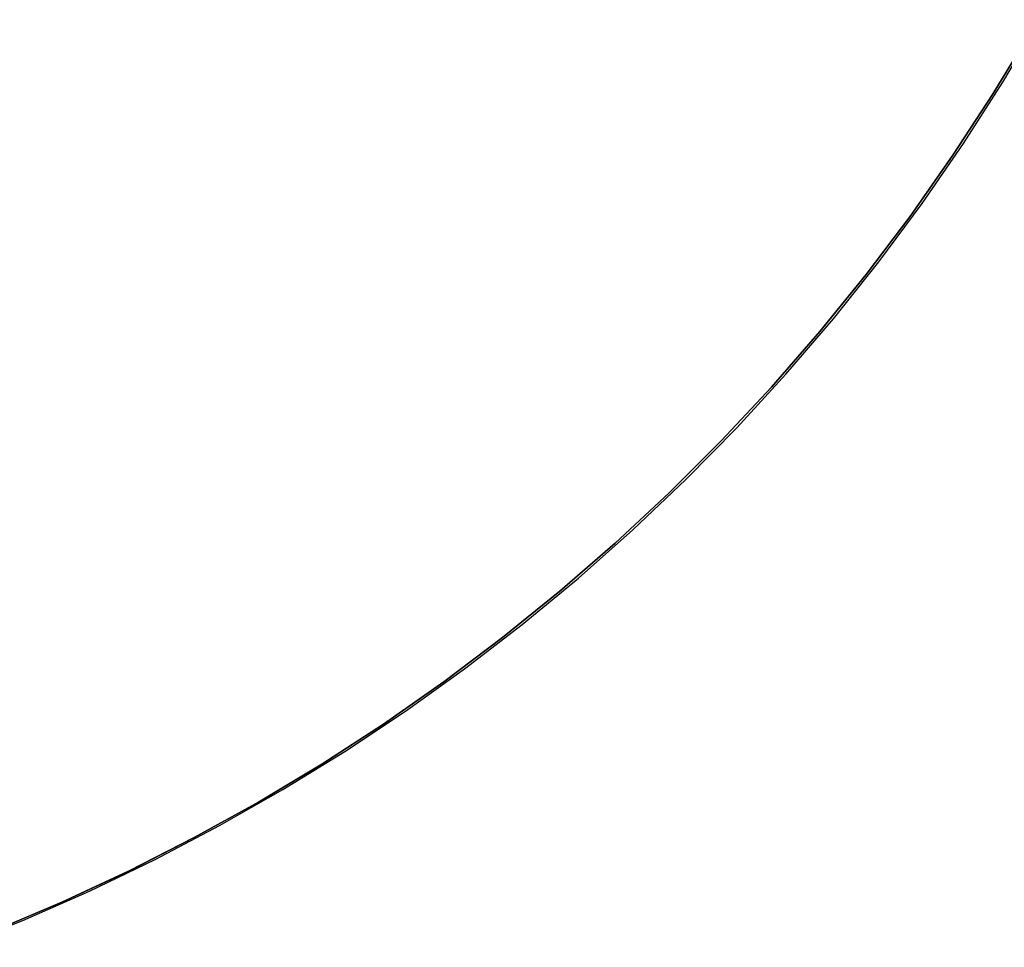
# Model space of a CAD drawing. Header units: millimetres. Extents: x -273 to 273, y -240 to 302.
# Tile 168 of 256: x 169.63 to 175.7, y -165.13 to -159.41. Entities that reach past the tile are written whole.
import ezdxf

# ---------------------------------------------------------------- set-up
doc = ezdxf.new("R2010")
doc.units = ezdxf.units.MM
doc.header["$MEASUREMENT"] = 0
doc.layers.add('IGES level 1', color=7, linetype='Continuous', true_color=0x3e413d)

msp = doc.modelspace()

# ---------------------------------------------------------------- linework, layer by layer
at = {"layer": 'IGES level 1'}
for p, q in [((175.6891, -159.7949, 416.6101), (175.9179, -159.4088, 416.6101)), ((175.63, -159.8647, 419.1195), (175.8644, -159.4758, 419.1285)), ((175.8644, -159.4758, 419.1286), (175.63, -159.8647, 419.1196)), ((175.8645, -159.4758, 415.7225), (175.6301, -159.8647, 415.7136)), ((175.6301, -159.8647, 415.7137), (175.8645, -159.4758, 415.7227)), ((175.447, -160.1728, 416.6101), (175.6891, -159.7949, 416.6101)), ((175.3823, -160.2452, 419.1095), (175.63, -159.8647, 419.1195)), ((175.63, -159.8647, 419.1196), (175.3823, -160.2452, 419.1096)), ((175.6301, -159.8647, 415.7136), (175.3824, -160.2452, 415.7036)), ((175.3824, -160.2452, 415.7038), (175.6301, -159.8647, 415.7137)), ((175.1921, -160.5421, 416.6101), (175.447, -160.1728, 416.6101)), ((175.1215, -160.6169, 419.0984), (175.3823, -160.2452, 419.1095)), ((175.3823, -160.2452, 419.1096), (175.1215, -160.6169, 419.0986)), ((175.3824, -160.2452, 415.7036), (175.1216, -160.6169, 415.6926)), ((175.1216, -160.6169, 415.6928), (175.3824, -160.2452, 415.7038)), ((174.9246, -160.9024, 416.6101), (175.1921, -160.5421, 416.6101)), ((174.8479, -160.9792, 419.0864), (175.1215, -160.6169, 419.0984)), ((175.1215, -160.6169, 419.0986), (174.8479, -160.9792, 419.0866)), ((175.1216, -160.6169, 415.6926), (174.848, -160.9792, 415.6806)), ((174.848, -160.9792, 415.6808), (175.1216, -160.6169, 415.6928)), ((174.6448, -161.2533, 416.6101), (174.9246, -160.9024, 416.6101)), ((174.5619, -161.3318, 419.0734), (174.8479, -160.9792, 419.0864)), ((174.8479, -160.9792, 419.0866), (174.5619, -161.3318, 419.0736)), ((174.848, -160.9792, 415.6806), (174.562, -161.3318, 415.6677)), ((174.562, -161.3318, 415.6678), (174.848, -160.9792, 415.6808)), ((174.353, -161.5943, 416.6101), (174.6448, -161.2533, 416.6101)), ((174.2638, -161.6742, 419.0594), (174.5619, -161.3318, 419.0734)), ((174.5619, -161.3318, 419.0736), (174.2638, -161.6742, 419.0595)), ((174.562, -161.3318, 415.6677), (174.2639, -161.6742, 415.6537)), ((174.2639, -161.6742, 415.6539), (174.562, -161.3318, 415.6678)), ((174.0497, -161.925, 416.6101), (174.353, -161.5943, 416.6101)), ((174.2638, -161.6742, 419.0595), (173.954, -162.006, 419.0446)), ((173.9541, -162.006, 419.0444), (174.2638, -161.6742, 419.0594)), ((174.2639, -161.6742, 415.6537), (173.9541, -162.0059, 415.6388)), ((173.9541, -162.0059, 415.639), (174.2639, -161.6742, 415.6539)), ((173.7351, -162.2451, 416.6101), (174.0497, -161.925, 416.6101)), ((173.6329, -162.3267, 419.0285), (173.9541, -162.006, 419.0444)), ((173.954, -162.006, 419.0446), (173.6329, -162.3267, 419.0287)), ((173.9541, -162.0059, 415.6388), (173.633, -162.3267, 415.6229)), ((173.633, -162.3267, 415.6231), (173.9541, -162.0059, 415.639)), ((173.8148, -162.1661, 415.6371), (173.8148, -162.1661, 419.0427)), ((173.4096, -162.5541, 416.6101), (173.7351, -162.2451, 416.6101)), ((173.3008, -162.6361, 419.0116), (173.6329, -162.3267, 419.0285)), ((173.6329, -162.3267, 419.0287), (173.3008, -162.6361, 419.0118)), ((173.633, -162.3267, 415.6229), (173.3009, -162.6361, 415.6061)), ((173.3009, -162.6361, 415.6064), (173.633, -162.3267, 415.6231)), ((173.0737, -162.8517, 416.6101), (173.4096, -162.5541, 416.6101)), ((172.9582, -162.9337, 418.9939), (173.3008, -162.6361, 419.0116)), ((173.3008, -162.6361, 419.0118), (172.9582, -162.9337, 418.9941)), ((173.3009, -162.6361, 415.6061), (172.9583, -162.9337, 415.5885)), ((172.9583, -162.9337, 415.5887), (173.3009, -162.6361, 415.6064)), ((172.7277, -163.1375, 416.6101), (173.0737, -162.8517, 416.6101)), ((172.6055, -163.2191, 418.9753), (172.9582, -162.9337, 418.9939)), ((172.9583, -162.9337, 415.5885), (172.6055, -163.2191, 415.5699)), ((172.6055, -163.2191, 415.5701), (172.9583, -162.9337, 415.5887)), ((172.9582, -162.9337, 418.9941), (172.6055, -163.2191, 418.9755)), ((172.3721, -163.4112, 416.6101), (172.7277, -163.1375, 416.6101)), ((172.243, -163.4921, 418.9558), (172.6055, -163.2191, 418.9753)), ((172.6055, -163.2191, 418.9755), (172.243, -163.4921, 418.956)), ((172.6055, -163.2191, 415.5699), (172.2431, -163.4921, 415.5505)), ((172.2431, -163.4921, 415.5507), (172.6055, -163.2191, 415.5701)), ((172.0072, -163.6725, 416.6101), (172.3721, -163.4112, 416.6101)), ((171.8713, -163.7523, 418.9355), (172.243, -163.4921, 418.9558)), ((172.243, -163.4921, 418.956), (171.8713, -163.7523, 418.9357)), ((172.2431, -163.4921, 415.5505), (171.8714, -163.7523, 415.5302)), ((171.8714, -163.7523, 415.5305), (172.2431, -163.4921, 415.5507)), ((171.6335, -163.921, 416.6101), (172.0072, -163.6725, 416.6101)), ((171.4908, -163.9993, 418.9143), (171.8713, -163.7523, 418.9355)), ((171.8714, -163.7523, 415.5302), (171.4908, -163.9993, 415.5092)), ((171.4908, -163.9993, 415.5094), (171.8714, -163.7523, 415.5305)), ((171.8713, -163.7523, 418.9357), (171.4908, -163.9993, 418.9146)), ((171.2515, -164.1565, 416.6101), (171.6335, -163.921, 416.6101)), ((171.1019, -164.2329, 418.8924), (171.4908, -163.9993, 418.9143)), ((171.4908, -163.9993, 418.9146), (171.1019, -164.2329, 418.8927)), ((171.4908, -163.9993, 415.5092), (171.102, -164.2329, 415.4873)), ((171.102, -164.2329, 415.4876), (171.4908, -163.9993, 415.5094)), ((170.8616, -164.3787, 416.6101), (171.2515, -164.1565, 416.6101)), ((171.1019, -164.2329, 418.8927), (170.7051, -164.4528, 418.87)), ((170.7052, -164.4528, 418.8698), (171.1019, -164.2329, 418.8924)), ((171.102, -164.2329, 415.4873), (170.7052, -164.4528, 415.4647)), ((170.7052, -164.4528, 415.465), (171.102, -164.2329, 415.4876)), ((170.4642, -164.5872, 416.6101), (170.8616, -164.3787, 416.6101)), ((170.301, -164.6587, 418.8464), (170.7052, -164.4528, 418.8698)), ((170.7051, -164.4528, 418.87), (170.301, -164.6587, 418.8466)), ((170.7052, -164.4528, 415.4647), (170.3011, -164.6587, 415.4414)), ((170.3011, -164.6587, 415.4417), (170.7052, -164.4528, 415.465)), ((170.0598, -164.7819, 416.6101), (170.4642, -164.5872, 416.6101)), ((169.89, -164.8504, 418.8223), (170.301, -164.6587, 418.8464)), ((169.89, -164.8504, 415.4176), (170.3011, -164.6587, 415.4417)), ((170.301, -164.6587, 418.8466), (169.89, -164.8504, 418.8225)), ((170.3011, -164.6587, 415.4414), (169.8901, -164.8504, 415.4174)), ((169.649, -164.9626, 416.6101), (170.0598, -164.7819, 416.6101)), ((169.89, -164.8504, 418.8225), (169.4725, -165.0276, 418.7977)), ((169.4726, -165.0276, 418.7975), (169.89, -164.8504, 418.8223)), ((169.8901, -164.8504, 415.4174), (169.4726, -165.0276, 415.3927)), ((169.4726, -165.0276, 415.3929), (169.89, -164.8504, 415.4176)), ((169.2322, -165.1289, 416.6101), (169.649, -164.9626, 416.6101))]:
    msp.add_line(p, q, dxfattribs=at)

doc.saveas('drawing.dxf')
